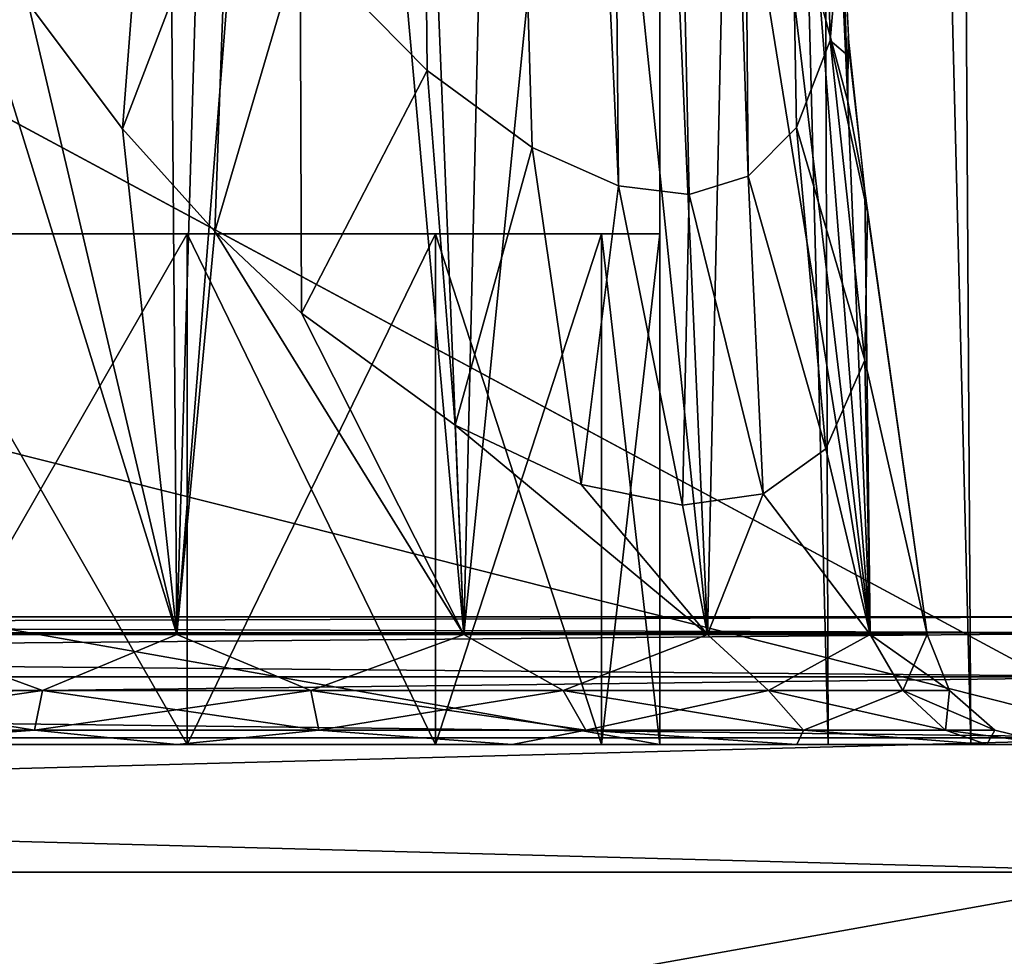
# Model space of a CAD drawing. Header units: millimetres. Extents: x -96 to 96, y -34 to 18.
# Tile 150 of 192: x 69.49 to 73.35, y -28.33 to -24.66. Entities that reach past the tile are written whole.
import ezdxf

# ---------------------------------------------------------------- set-up
doc = ezdxf.new("R2010")
doc.units = ezdxf.units.MM
doc.header["$LTSCALE"] = 65.185185
for name, color, linetype in [('102', 7, 'CONTINUOUS'), ('103', 7, 'CONTINUOUS'), ('146', 7, 'CONTINUOUS'), ('147', 7, 'CONTINUOUS'), ('161', 7, 'CONTINUOUS'), ('174', 7, 'CONTINUOUS'), ('2', 7, 'CONTINUOUS'), ('22', 7, 'CONTINUOUS'), ('24', 7, 'CONTINUOUS'), ('421', 7, 'CONTINUOUS'), ('422', 7, 'CONTINUOUS'), ('425', 7, 'CONTINUOUS'), ('426', 7, 'CONTINUOUS'), ('429', 7, 'CONTINUOUS'), ('430', 7, 'CONTINUOUS'), ('52', 7, 'CONTINUOUS'), ('523', 7, 'CONTINUOUS'), ('524', 7, 'CONTINUOUS'), ('525', 7, 'CONTINUOUS'), ('6', 7, 'CONTINUOUS'), ('68', 7, 'CONTINUOUS'), ('70', 7, 'CONTINUOUS'), ('73', 7, 'CONTINUOUS')]:
    doc.layers.add(name, color=color, linetype=linetype)

msp = doc.modelspace()

# ---------------------------------------------------------------- linework, layer by layer
at = {"layer": '102', "color": 7, "linetype": 'Continuous'}
for points in [[(74, -31.5262, -23.2618), (54.25, -31.5262, -23.2618), (74, -28, -23.4466), (74, -31.5262, -23.2618)], [(54.25, -31.5262, -23.2618), (54.25, -28, -23.4466), (74, -28, -23.4466), (54.25, -31.5262, -23.2618)]]:
    msp.add_3dface(points, dxfattribs=at)
at = {"layer": '103', "color": 7, "linetype": 'Continuous'}
for points in [[(54.25, -28, -23.4466), (54.25, -27.4738, -23.419), (74, -27.4738, -23.419), (54.25, -28, -23.4466)], [(74, -28, -23.4466), (54.25, -28, -23.4466), (74, -27.4738, -23.419), (74, -28, -23.4466)]]:
    msp.add_3dface(points, dxfattribs=at)
at = {"layer": '146', "color": 7, "linetype": 'Continuous'}
for points in [[(74, -31.5262, 23.2618), (54.25, -28, 23.4466), (54.25, -31.5262, 23.2618), (74, -31.5262, 23.2618)], [(74, -31.5262, 23.2618), (74, -28, 23.4466), (54.25, -28, 23.4466), (74, -31.5262, 23.2618)]]:
    msp.add_3dface(points, dxfattribs=at)
at = {"layer": '147', "color": 7, "linetype": 'Continuous'}
for points in [[(74, -28, 23.4466), (74, -27.4738, 23.419), (54.25, -27.4738, 23.419), (74, -28, 23.4466)], [(54.25, -28, 23.4466), (74, -28, 23.4466), (54.25, -27.4738, 23.419), (54.25, -28, 23.4466)]]:
    msp.add_3dface(points, dxfattribs=at)
at = {"layer": '161', "color": 7, "linetype": 'Continuous'}
for points in [[(74, -27.0627, 23.1621), (74, -27, 22.9197), (54.25, -27.0627, 23.1621), (74, -27.0627, 23.1621)], [(74, -27, 22.9197), (54.25, -27, 22.9197), (54.25, -27.0627, 23.1621), (74, -27, 22.9197)], [(74, -27.2353, 23.3438), (74, -27.0627, 23.1621), (54.25, -27.235, 23.3437), (74, -27.2353, 23.3438)], [(54.25, -27.235, 23.3437), (74, -27.0627, 23.1621), (54.25, -27.0627, 23.1621), (54.25, -27.235, 23.3437)], [(54.25, -27.4738, 23.419), (74, -27.2353, 23.3438), (54.25, -27.235, 23.3437), (54.25, -27.4738, 23.419)], [(54.25, -27.4738, 23.419), (74, -27.4738, 23.419), (74, -27.2353, 23.3438), (54.25, -27.4738, 23.419)]]:
    msp.add_3dface(points, dxfattribs=at)
at = {"layer": '174', "color": 7, "linetype": 'Continuous'}
for points in [[(54.25, -27, -22.9197), (74, -27.0627, -23.1621), (54.25, -27.0627, -23.1621), (54.25, -27, -22.9197)], [(54.25, -27, -22.9197), (74, -27, -22.9197), (74, -27.0627, -23.1621), (54.25, -27, -22.9197)], [(74, -27.0627, -23.1621), (74, -27.2353, -23.3438), (54.25, -27.0627, -23.1621), (74, -27.0627, -23.1621)], [(54.25, -27.0627, -23.1621), (74, -27.2353, -23.3438), (54.25, -27.235, -23.3437), (54.25, -27.0627, -23.1621)], [(74, -27.2353, -23.3438), (74, -27.4738, -23.419), (54.25, -27.235, -23.3437), (74, -27.2353, -23.3438)], [(74, -27.4738, -23.419), (54.25, -27.4738, -23.419), (54.25, -27.235, -23.3437), (74, -27.4738, -23.419)]]:
    msp.add_3dface(points, dxfattribs=at)
at = {"layer": '2', "color": 7, "linetype": 'Continuous'}
for points in [[(74, -27.5, 22.1466), (3.9737, 10.2026, 22.4756), (3.7894, -9.8053, 22.301), (74, -27.5, 22.1466)], [(74, 10.2026, 22.4756), (3.9737, 10.2026, 22.4756), (74, -27.5, 22.1466), (74, 10.2026, 22.4756)], [(3.6186, -27.5, 22.1466), (74, -27.5, 22.1466), (3.7894, -9.8053, 22.301), (3.6186, -27.5, 22.1466)]]:
    msp.add_3dface(points, dxfattribs=at)
at = {"layer": '22', "color": 7, "linetype": 'Continuous'}
for points in [[(72, -2, 20), (72, -27.5, 20.2225), (-72, -27.5, 20.2225), (72, -2, 20)], [(-72, -2, 20), (72, -2, 20), (-72, -27.5, 20.2225), (-72, -2, 20)]]:
    msp.add_3dface(points, dxfattribs=at)
at = {"layer": '24', "color": 7, "linetype": 'Continuous'}
for points in [[(-72, -2, -20), (-72, -27.5, -20.2225), (72, -27.5, -20.2225), (-72, -2, -20)], [(72, -2, -20), (-72, -2, -20), (72, -27.5, -20.2225), (72, -2, -20)]]:
    msp.add_3dface(points, dxfattribs=at)
at = {"layer": '421', "color": 7, "linetype": 'Continuous'}
for points in [[(70.1072, -27.0696, 19.5467), (69.1601, -24.0064, 18.9305), (68.9823, -27.0696, 19.3229), (70.1072, -27.0696, 19.5467)], [(69.525, -24.5955, 19.1327), (69.1601, -24.0064, 18.9305), (70.1072, -27.0696, 19.5467), (69.525, -24.5955, 19.1327)], [(69.8955, -25.0882, 19.2598), (69.525, -24.5955, 19.1327), (70.1072, -27.0696, 19.5467), (69.8955, -25.0882, 19.2598)], [(70.2561, -25.49, 19.3206), (69.8955, -25.0882, 19.2598), (70.1072, -27.0696, 19.5467), (70.2561, -25.49, 19.3206)], [(72.8025, -25.3324, 16.6072), (72.8081, -25.3736, 16.6451), (73.0467, -27.0696, 16.6072), (72.8025, -25.3324, 16.6072)], [(72.8081, -25.3736, 16.6451), (72.813, -25.4141, 16.6831), (73.0467, -27.0696, 16.6072), (72.8081, -25.3736, 16.6451)], [(72.813, -25.4141, 16.6831), (72.802, -25.9946, 17.3237), (73.0467, -27.0696, 16.6072), (72.813, -25.4141, 16.6831)], [(71.2321, -27.0696, 19.3229), (70.2561, -25.49, 19.3206), (70.1072, -27.0696, 19.5467), (71.2321, -27.0696, 19.3229)], [(70.5966, -25.8103, 19.326), (70.2561, -25.49, 19.3206), (71.2321, -27.0696, 19.3229), (70.5966, -25.8103, 19.326)], [(71.1983, -26.2487, 19.212), (70.5966, -25.8103, 19.326), (71.2321, -27.0696, 19.3229), (71.1983, -26.2487, 19.212)], [(72.802, -25.9946, 17.3237), (72.6501, -26.3412, 17.8653), (72.8229, -27.0696, 17.7321), (72.802, -25.9946, 17.3237)], [(73.0467, -27.0696, 16.6072), (72.802, -25.9946, 17.3237), (72.8229, -27.0696, 17.7321), (73.0467, -27.0696, 16.6072)], [(71.6918, -26.4815, 18.9843), (71.1983, -26.2487, 19.212), (72.1857, -27.0696, 18.6857), (71.6918, -26.4815, 18.9843)], [(72.1857, -27.0696, 18.6857), (71.1983, -26.2487, 19.212), (71.2321, -27.0696, 19.3229), (72.1857, -27.0696, 18.6857)], [(72.6501, -26.3412, 17.8653), (72.4042, -26.5185, 18.3145), (72.8229, -27.0696, 17.7321), (72.6501, -26.3412, 17.8653)], [(72.0878, -26.5625, 18.6818), (71.6918, -26.4815, 18.9843), (72.1857, -27.0696, 18.6857), (72.0878, -26.5625, 18.6818)], [(72.4042, -26.5185, 18.3145), (72.0878, -26.5625, 18.6818), (72.1857, -27.0696, 18.6857), (72.4042, -26.5185, 18.3145)], [(72.8229, -27.0696, 17.7321), (72.4042, -26.5185, 18.3145), (72.1857, -27.0696, 18.6857), (72.8229, -27.0696, 17.7321)]]:
    msp.add_3dface(points, dxfattribs=at)
at = {"layer": '422', "color": 7, "linetype": 'Continuous'}
for points in [[(69.4597, -18.7648, 14.9573), (69.8162, -19.1803, 14.7997), (68.9823, -27.0696, 13.8914), (69.4597, -18.7648, 14.9573)], [(69.8162, -19.1803, 14.7997), (70.0461, -19.4978, 14.7328), (68.9823, -27.0696, 13.8914), (69.8162, -19.1803, 14.7997)], [(68.9823, -27.0696, 13.8914), (70.0461, -19.4978, 14.7328), (70.1072, -27.0696, 13.6677), (68.9823, -27.0696, 13.8914)], [(70.0461, -19.4978, 14.7328), (70.3183, -19.909, 14.6856), (70.1072, -27.0696, 13.6677), (70.0461, -19.4978, 14.7328)], [(70.3183, -19.909, 14.6856), (70.6343, -20.4221, 14.6724), (70.1072, -27.0696, 13.6677), (70.3183, -19.909, 14.6856)], [(70.1072, -27.0696, 13.6677), (70.6343, -20.4221, 14.6724), (71.2321, -27.0696, 13.8914), (70.1072, -27.0696, 13.6677)], [(70.6343, -20.4221, 14.6724), (70.9881, -21.0328, 14.7107), (71.2321, -27.0696, 13.8914), (70.6343, -20.4221, 14.6724)], [(70.9881, -21.0328, 14.7107), (71.3563, -21.7052, 14.8137), (71.2321, -27.0696, 13.8914), (70.9881, -21.0328, 14.7107)], [(71.3563, -21.7052, 14.8137), (71.7014, -22.3738, 14.9778), (71.2321, -27.0696, 13.8914), (71.3563, -21.7052, 14.8137)], [(71.2321, -27.0696, 13.8914), (71.7014, -22.3738, 14.9778), (72.1857, -27.0696, 14.5286), (71.2321, -27.0696, 13.8914)], [(71.7014, -22.3738, 14.9778), (72.0063, -23.0067, 15.1919), (72.1857, -27.0696, 14.5286), (71.7014, -22.3738, 14.9778)], [(72.0063, -23.0067, 15.1919), (72.2636, -23.5889, 15.4436), (72.1857, -27.0696, 14.5286), (72.0063, -23.0067, 15.1919)], [(72.1857, -27.0696, 14.5286), (72.2636, -23.5889, 15.4436), (72.8229, -27.0696, 15.4823), (72.1857, -27.0696, 14.5286)], [(72.2636, -23.5889, 15.4436), (72.4702, -24.1126, 15.7204), (72.8229, -27.0696, 15.4823), (72.2636, -23.5889, 15.4436)], [(72.4702, -24.1126, 15.7204), (72.6262, -24.5742, 16.0104), (72.8229, -27.0696, 15.4823), (72.4702, -24.1126, 15.7204)], [(72.6262, -24.5742, 16.0104), (72.7361, -24.9803, 16.3084), (72.8229, -27.0696, 15.4823), (72.6262, -24.5742, 16.0104)], [(72.7361, -24.9803, 16.3084), (72.8025, -25.3324, 16.6072), (72.8229, -27.0696, 15.4823), (72.7361, -24.9803, 16.3084)], [(72.8025, -25.3324, 16.6072), (73.0467, -27.0696, 16.6072), (72.8229, -27.0696, 15.4823), (72.8025, -25.3324, 16.6072)]]:
    msp.add_3dface(points, dxfattribs=at)
at = {"layer": '425', "color": 7, "linetype": 'Continuous'}
for points in [[(72.6785, -23.7337, 16.6157), (72.7361, -24.9803, 16.3084), (72.6262, -24.5742, 16.0104), (72.6785, -23.7337, 16.6157)], [(72.6785, -23.7337, 16.6157), (72.7109, -24.1151, 16.8957), (72.7361, -24.9803, 16.3084), (72.6785, -23.7337, 16.6157)], [(72.7361, -24.9803, 16.3084), (72.7109, -24.1151, 16.8957), (72.7371, -24.7253, 16.7517), (72.7361, -24.9803, 16.3084)], [(72.8025, -25.3324, 16.6072), (72.7361, -24.9803, 16.3084), (72.7371, -24.7253, 16.7517), (72.8025, -25.3324, 16.6072)]]:
    msp.add_3dface(points, dxfattribs=at)
at = {"layer": '426', "color": 7, "linetype": 'Continuous'}
for points in [[(70.0113, -23.579, 19.157), (69.525, -24.5955, 19.1327), (69.8955, -25.0882, 19.2598), (70.0113, -23.579, 19.157)], [(70.3104, -24.0039, 19.2049), (70.0113, -23.579, 19.157), (69.8955, -25.0882, 19.2598), (70.3104, -24.0039, 19.2049)], [(70.3104, -24.0039, 19.2049), (69.8955, -25.0882, 19.2598), (70.2561, -25.49, 19.3206), (70.3104, -24.0039, 19.2049)], [(70.5912, -24.3536, 19.2122), (70.3104, -24.0039, 19.2049), (70.2561, -25.49, 19.3206), (70.5912, -24.3536, 19.2122)], [(72.7133, -24.1969, 16.9607), (72.6671, -24.7421, 17.4595), (72.7435, -24.807, 16.8216), (72.7133, -24.1969, 16.9607)], [(70.5912, -24.3536, 19.2122), (70.2561, -25.49, 19.3206), (70.5966, -25.8103, 19.326), (70.5912, -24.3536, 19.2122)], [(71.0883, -24.859, 19.1361), (70.5912, -24.3536, 19.2122), (70.5966, -25.8103, 19.326), (71.0883, -24.859, 19.1361)], [(72.6671, -24.7421, 17.4595), (72.5352, -25.083, 17.8775), (72.802, -25.9946, 17.3237), (72.6671, -24.7421, 17.4595)], [(72.6671, -24.7421, 17.4595), (72.802, -25.9946, 17.3237), (72.813, -25.4141, 16.6831), (72.6671, -24.7421, 17.4595)], [(72.6671, -24.7421, 17.4595), (72.813, -25.4141, 16.6831), (72.7435, -24.807, 16.8216), (72.6671, -24.7421, 17.4595)], [(71.0883, -24.859, 19.1361), (70.5966, -25.8103, 19.326), (71.1983, -26.2487, 19.212), (71.0883, -24.859, 19.1361)], [(71.5, -25.1606, 18.9781), (71.0883, -24.859, 19.1361), (71.1983, -26.2487, 19.212), (71.5, -25.1606, 18.9781)], [(72.5352, -25.083, 17.8775), (72.3462, -25.2732, 18.2271), (72.6501, -26.3412, 17.8653), (72.5352, -25.083, 17.8775)], [(72.5352, -25.083, 17.8775), (72.6501, -26.3412, 17.8653), (72.802, -25.9946, 17.3237), (72.5352, -25.083, 17.8775)], [(71.5, -25.1606, 18.9781), (71.1983, -26.2487, 19.212), (71.6918, -26.4815, 18.9843), (71.5, -25.1606, 18.9781)], [(71.838, -25.3114, 18.7676), (71.5, -25.1606, 18.9781), (71.6918, -26.4815, 18.9843), (71.838, -25.3114, 18.7676)], [(72.3462, -25.2732, 18.2271), (72.1149, -25.3447, 18.519), (72.4042, -26.5185, 18.3145), (72.3462, -25.2732, 18.2271)], [(72.3462, -25.2732, 18.2271), (72.4042, -26.5185, 18.3145), (72.6501, -26.3412, 17.8653), (72.3462, -25.2732, 18.2271)], [(71.838, -25.3114, 18.7676), (71.6918, -26.4815, 18.9843), (72.0878, -26.5625, 18.6818), (71.838, -25.3114, 18.7676)], [(72.1149, -25.3447, 18.519), (71.838, -25.3114, 18.7676), (72.0878, -26.5625, 18.6818), (72.1149, -25.3447, 18.519)], [(72.1149, -25.3447, 18.519), (72.0878, -26.5625, 18.6818), (72.4042, -26.5185, 18.3145), (72.1149, -25.3447, 18.519)]]:
    msp.add_3dface(points, dxfattribs=at)
at = {"layer": '429', "color": 7, "linetype": 'Continuous'}
for points in [[(68.9823, -27.0696, 13.8914), (69.5816, -27.2892, 13.6264), (68.5938, -27.2892, 13.9859), (68.9823, -27.0696, 13.8914)], [(68.9823, -27.0696, 13.8914), (70.1072, -27.0696, 13.6677), (69.5816, -27.2892, 13.6264), (68.9823, -27.0696, 13.8914)], [(70.1072, -27.0696, 13.6677), (70.6328, -27.2892, 13.6264), (69.5816, -27.2892, 13.6264), (70.1072, -27.0696, 13.6677)], [(70.1072, -27.0696, 13.6677), (71.2321, -27.0696, 13.8914), (70.6328, -27.2892, 13.6264), (70.1072, -27.0696, 13.6677)], [(71.2321, -27.0696, 13.8914), (71.6205, -27.2892, 13.9859), (70.6328, -27.2892, 13.6264), (71.2321, -27.0696, 13.8914)], [(71.2321, -27.0696, 13.8914), (72.1857, -27.0696, 14.5286), (71.6205, -27.2892, 13.9859), (71.2321, -27.0696, 13.8914)], [(72.1857, -27.0696, 14.5286), (72.4258, -27.2892, 14.6616), (71.6205, -27.2892, 13.9859), (72.1857, -27.0696, 14.5286)], [(72.1857, -27.0696, 14.5286), (72.8229, -27.0696, 15.4823), (72.4258, -27.2892, 14.6616), (72.1857, -27.0696, 14.5286)], [(72.8229, -27.0696, 15.4823), (72.9514, -27.2892, 15.572), (72.4258, -27.2892, 14.6616), (72.8229, -27.0696, 15.4823)], [(72.8229, -27.0696, 15.4823), (73.0467, -27.0696, 16.6072), (72.9514, -27.2892, 15.572), (72.8229, -27.0696, 15.4823)], [(73.0467, -27.0696, 16.6072), (73.1339, -27.2892, 16.6072), (72.9514, -27.2892, 15.572), (73.0467, -27.0696, 16.6072)], [(69.5506, -27.4443, 13.4506), (68.5045, -27.4443, 13.8313), (69.5816, -27.2892, 13.6264), (69.5506, -27.4443, 13.4506)], [(69.5816, -27.2892, 13.6264), (68.5045, -27.4443, 13.8313), (68.5938, -27.2892, 13.9859), (69.5816, -27.2892, 13.6264)], [(70.6328, -27.2892, 13.6264), (69.5506, -27.4443, 13.4506), (69.5816, -27.2892, 13.6264), (70.6328, -27.2892, 13.6264)], [(70.6638, -27.4443, 13.4506), (69.5506, -27.4443, 13.4506), (70.6328, -27.2892, 13.6264), (70.6638, -27.4443, 13.4506)], [(71.6205, -27.2892, 13.9859), (70.6638, -27.4443, 13.4506), (70.6328, -27.2892, 13.6264), (71.6205, -27.2892, 13.9859)], [(71.7098, -27.4443, 13.8313), (70.6638, -27.4443, 13.4506), (71.6205, -27.2892, 13.9859), (71.7098, -27.4443, 13.8313)], [(72.4258, -27.2892, 14.6616), (71.7098, -27.4443, 13.8313), (71.6205, -27.2892, 13.9859), (72.4258, -27.2892, 14.6616)], [(72.5625, -27.4443, 14.5469), (71.7098, -27.4443, 13.8313), (72.4258, -27.2892, 14.6616), (72.5625, -27.4443, 14.5469)], [(72.9514, -27.2892, 15.572), (72.5625, -27.4443, 14.5469), (72.4258, -27.2892, 14.6616), (72.9514, -27.2892, 15.572)], [(73.1191, -27.4443, 15.5109), (72.5625, -27.4443, 14.5469), (72.9514, -27.2892, 15.572), (73.1191, -27.4443, 15.5109)], [(73.1339, -27.2892, 16.6072), (73.1191, -27.4443, 15.5109), (72.9514, -27.2892, 15.572), (73.1339, -27.2892, 16.6072)], [(73.3124, -27.4443, 16.6072), (73.1191, -27.4443, 15.5109), (73.1339, -27.2892, 16.6072), (73.3124, -27.4443, 16.6072)], [(69.5506, -27.4443, 13.4506), (68.7928, -27.5, 13.434), (68.5045, -27.4443, 13.8313), (69.5506, -27.4443, 13.4506)], [(70.1072, -27.5, 13.1725), (68.7928, -27.5, 13.434), (69.5506, -27.4443, 13.4506), (70.1072, -27.5, 13.1725)], [(70.6638, -27.4443, 13.4506), (70.1072, -27.5, 13.1725), (69.5506, -27.4443, 13.4506), (70.6638, -27.4443, 13.4506)], [(71.4216, -27.5, 13.434), (70.1072, -27.5, 13.1725), (70.6638, -27.4443, 13.4506), (71.4216, -27.5, 13.434)], [(71.7098, -27.4443, 13.8313), (71.4216, -27.5, 13.434), (70.6638, -27.4443, 13.4506), (71.7098, -27.4443, 13.8313)], [(72.5359, -27.5, 14.1786), (71.4216, -27.5, 13.434), (71.7098, -27.4443, 13.8313), (72.5359, -27.5, 14.1786)], [(72.5625, -27.4443, 14.5469), (72.5359, -27.5, 14.1786), (71.7098, -27.4443, 13.8313), (72.5625, -27.4443, 14.5469)], [(73.2804, -27.5, 15.2929), (72.5359, -27.5, 14.1786), (72.5625, -27.4443, 14.5469), (73.2804, -27.5, 15.2929)], [(73.1191, -27.4443, 15.5109), (73.2804, -27.5, 15.2929), (72.5625, -27.4443, 14.5469), (73.1191, -27.4443, 15.5109)], [(73.3124, -27.4443, 16.6072), (73.2804, -27.5, 15.2929), (73.1191, -27.4443, 15.5109), (73.3124, -27.4443, 16.6072)], [(73.5418, -27.5, 16.6072), (73.2804, -27.5, 15.2929), (73.3124, -27.4443, 16.6072), (73.5418, -27.5, 16.6072)]]:
    msp.add_3dface(points, dxfattribs=at)
at = {"layer": '430', "color": 7, "linetype": 'Continuous'}
for points in [[(68.9823, -27.0696, 19.3229), (68.5938, -27.2892, 19.2284), (69.5816, -27.2892, 19.5879), (68.9823, -27.0696, 19.3229)], [(70.1072, -27.0696, 19.5467), (68.9823, -27.0696, 19.3229), (69.5816, -27.2892, 19.5879), (70.1072, -27.0696, 19.5467)], [(70.1072, -27.0696, 19.5467), (69.5816, -27.2892, 19.5879), (70.6328, -27.2892, 19.5879), (70.1072, -27.0696, 19.5467)], [(71.2321, -27.0696, 19.3229), (70.1072, -27.0696, 19.5467), (70.6328, -27.2892, 19.5879), (71.2321, -27.0696, 19.3229)], [(71.2321, -27.0696, 19.3229), (70.6328, -27.2892, 19.5879), (71.6205, -27.2892, 19.2284), (71.2321, -27.0696, 19.3229)], [(72.1857, -27.0696, 18.6857), (71.2321, -27.0696, 19.3229), (71.6205, -27.2892, 19.2284), (72.1857, -27.0696, 18.6857)], [(72.1857, -27.0696, 18.6857), (71.6205, -27.2892, 19.2284), (72.4258, -27.2892, 18.5527), (72.1857, -27.0696, 18.6857)], [(72.8229, -27.0696, 17.7321), (72.1857, -27.0696, 18.6857), (72.4258, -27.2892, 18.5527), (72.8229, -27.0696, 17.7321)], [(72.8229, -27.0696, 17.7321), (72.4258, -27.2892, 18.5527), (72.9514, -27.2892, 17.6424), (72.8229, -27.0696, 17.7321)], [(73.1339, -27.2892, 16.6072), (72.8229, -27.0696, 17.7321), (72.9514, -27.2892, 17.6424), (73.1339, -27.2892, 16.6072)], [(73.0467, -27.0696, 16.6072), (72.8229, -27.0696, 17.7321), (73.1339, -27.2892, 16.6072), (73.0467, -27.0696, 16.6072)], [(68.5045, -27.4443, 19.383), (69.5506, -27.4443, 19.7637), (68.5938, -27.2892, 19.2284), (68.5045, -27.4443, 19.383)], [(68.5938, -27.2892, 19.2284), (69.5506, -27.4443, 19.7637), (69.5816, -27.2892, 19.5879), (68.5938, -27.2892, 19.2284)], [(69.5506, -27.4443, 19.7637), (70.6638, -27.4443, 19.7637), (69.5816, -27.2892, 19.5879), (69.5506, -27.4443, 19.7637)], [(69.5816, -27.2892, 19.5879), (70.6638, -27.4443, 19.7637), (70.6328, -27.2892, 19.5879), (69.5816, -27.2892, 19.5879)], [(70.6328, -27.2892, 19.5879), (71.7098, -27.4443, 19.383), (71.6205, -27.2892, 19.2284), (70.6328, -27.2892, 19.5879)], [(70.6638, -27.4443, 19.7637), (71.7098, -27.4443, 19.383), (70.6328, -27.2892, 19.5879), (70.6638, -27.4443, 19.7637)], [(71.6205, -27.2892, 19.2284), (72.5625, -27.4443, 18.6675), (72.4258, -27.2892, 18.5527), (71.6205, -27.2892, 19.2284)], [(71.7098, -27.4443, 19.383), (72.5625, -27.4443, 18.6675), (71.6205, -27.2892, 19.2284), (71.7098, -27.4443, 19.383)], [(72.4258, -27.2892, 18.5527), (73.1191, -27.4443, 17.7034), (72.9514, -27.2892, 17.6424), (72.4258, -27.2892, 18.5527)], [(72.5625, -27.4443, 18.6675), (73.1191, -27.4443, 17.7034), (72.4258, -27.2892, 18.5527), (72.5625, -27.4443, 18.6675)], [(73.1191, -27.4443, 17.7034), (73.3124, -27.4443, 16.6072), (72.9514, -27.2892, 17.6424), (73.1191, -27.4443, 17.7034)], [(73.3124, -27.4443, 16.6072), (73.1339, -27.2892, 16.6072), (72.9514, -27.2892, 17.6424), (73.3124, -27.4443, 16.6072)], [(68.5045, -27.4443, 19.383), (68.7928, -27.5, 19.7803), (69.5506, -27.4443, 19.7637), (68.5045, -27.4443, 19.383)], [(68.7928, -27.5, 19.7803), (70.1072, -27.5, 20.0418), (69.5506, -27.4443, 19.7637), (68.7928, -27.5, 19.7803)], [(69.5506, -27.4443, 19.7637), (70.1072, -27.5, 20.0418), (70.6638, -27.4443, 19.7637), (69.5506, -27.4443, 19.7637)], [(70.1072, -27.5, 20.0418), (71.4216, -27.5, 19.7803), (70.6638, -27.4443, 19.7637), (70.1072, -27.5, 20.0418)], [(70.6638, -27.4443, 19.7637), (71.4216, -27.5, 19.7803), (71.7098, -27.4443, 19.383), (70.6638, -27.4443, 19.7637)], [(71.4216, -27.5, 19.7803), (72.5359, -27.5, 19.0358), (71.7098, -27.4443, 19.383), (71.4216, -27.5, 19.7803)], [(71.7098, -27.4443, 19.383), (72.5359, -27.5, 19.0358), (72.5625, -27.4443, 18.6675), (71.7098, -27.4443, 19.383)], [(72.5359, -27.5, 19.0358), (73.2804, -27.5, 17.9214), (72.5625, -27.4443, 18.6675), (72.5359, -27.5, 19.0358)], [(72.5625, -27.4443, 18.6675), (73.2804, -27.5, 17.9214), (73.1191, -27.4443, 17.7034), (72.5625, -27.4443, 18.6675)], [(73.2804, -27.5, 17.9214), (73.5418, -27.5, 16.6072), (73.1191, -27.4443, 17.7034), (73.2804, -27.5, 17.9214)], [(73.5418, -27.5, 16.6072), (73.3124, -27.4443, 16.6072), (73.1191, -27.4443, 17.7034), (73.5418, -27.5, 16.6072)]]:
    msp.add_3dface(points, dxfattribs=at)
at = {"layer": '52', "color": 7, "linetype": 'Continuous'}
for points in [[(72, -2, -20), (72.6592, -27.5, -20.0914), (72.574, -2, -19.8858), (72, -2, -20)], [(72, -2, -20), (72, -27.5, -20.2225), (72.6592, -27.5, -20.0914), (72, -2, -20)], [(72.574, -2, -19.8858), (73.218, -27.5, -19.718), (73.0607, -2, -19.5607), (72.574, -2, -19.8858)], [(72.6592, -27.5, -20.0914), (73.218, -27.5, -19.718), (72.574, -2, -19.8858), (72.6592, -27.5, -20.0914)], [(73.0607, -2, -19.5607), (73.5914, -27.5, -19.1592), (73.3858, -2, -19.074), (73.0607, -2, -19.5607)], [(73.218, -27.5, -19.718), (73.5914, -27.5, -19.1592), (73.0607, -2, -19.5607), (73.218, -27.5, -19.718)]]:
    msp.add_3dface(points, dxfattribs=at)
at = {"layer": '523', "color": 7, "linetype": 'Continuous'}
for points in [[(70.148, -25.5, -18.2716), (69, -25.5, -18.5), (70.148, -25.5, -12.7284), (70.148, -25.5, -18.2716)], [(70.148, -25.5, -12.7284), (69, -25.5, -18.5), (69, -25.5, -12.5), (70.148, -25.5, -12.7284)], [(71.1213, -25.5, -17.6213), (70.148, -25.5, -18.2716), (71.1213, -25.5, -13.3787), (71.1213, -25.5, -17.6213)], [(71.1213, -25.5, -13.3787), (70.148, -25.5, -18.2716), (70.148, -25.5, -12.7284), (71.1213, -25.5, -13.3787)], [(71.7716, -25.5, -16.648), (71.1213, -25.5, -17.6213), (71.7716, -25.5, -14.352), (71.7716, -25.5, -16.648)], [(71.7716, -25.5, -14.352), (71.1213, -25.5, -17.6213), (71.1213, -25.5, -13.3787), (71.7716, -25.5, -14.352)], [(72, -25.5, -15.5), (71.7716, -25.5, -16.648), (71.7716, -25.5, -14.352), (72, -25.5, -15.5)]]:
    msp.add_3dface(points, dxfattribs=at)
at = {"layer": '524', "color": 7, "linetype": 'Continuous'}
for points in [[(70.148, -27.5, -12.7284), (70.148, -25.5, -12.7284), (69, -25.5, -12.5), (70.148, -27.5, -12.7284)], [(69, -27.5, -12.5), (70.148, -27.5, -12.7284), (69, -25.5, -12.5), (69, -27.5, -12.5)], [(71.1213, -27.5, -13.3787), (71.1213, -25.5, -13.3787), (70.148, -25.5, -12.7284), (71.1213, -27.5, -13.3787)], [(70.148, -27.5, -12.7284), (71.1213, -27.5, -13.3787), (70.148, -25.5, -12.7284), (70.148, -27.5, -12.7284)], [(71.7716, -27.5, -14.3519), (71.7716, -25.5, -14.352), (71.1213, -25.5, -13.3787), (71.7716, -27.5, -14.3519)], [(71.1213, -27.5, -13.3787), (71.7716, -27.5, -14.3519), (71.1213, -25.5, -13.3787), (71.1213, -27.5, -13.3787)], [(72, -27.5, -15.5), (72, -25.5, -15.5), (71.7716, -25.5, -14.352), (72, -27.5, -15.5)], [(71.7716, -27.5, -14.3519), (72, -27.5, -15.5), (71.7716, -25.5, -14.352), (71.7716, -27.5, -14.3519)]]:
    msp.add_3dface(points, dxfattribs=at)
at = {"layer": '525', "color": 7, "linetype": 'Continuous'}
for points in [[(70.148, -27.5, -18.2716), (69, -27.5, -18.5), (70.148, -25.5, -18.2716), (70.148, -27.5, -18.2716)], [(69, -27.5, -18.5), (69, -25.5, -18.5), (70.148, -25.5, -18.2716), (69, -27.5, -18.5)], [(70.148, -27.5, -18.2716), (70.148, -25.5, -18.2716), (71.1213, -25.5, -17.6213), (70.148, -27.5, -18.2716)], [(71.1213, -27.5, -17.6213), (70.148, -27.5, -18.2716), (71.1213, -25.5, -17.6213), (71.1213, -27.5, -17.6213)], [(71.1213, -27.5, -17.6213), (71.1213, -25.5, -17.6213), (71.7716, -25.5, -16.648), (71.1213, -27.5, -17.6213)], [(71.7716, -27.5, -16.6481), (71.1213, -27.5, -17.6213), (71.7716, -25.5, -16.648), (71.7716, -27.5, -16.6481)], [(71.7716, -27.5, -16.6481), (71.7716, -25.5, -16.648), (72, -25.5, -15.5), (71.7716, -27.5, -16.6481)], [(72, -27.5, -15.5), (71.7716, -27.5, -16.6481), (72, -25.5, -15.5), (72, -27.5, -15.5)]]:
    msp.add_3dface(points, dxfattribs=at)
at = {"layer": '6', "color": 7, "linetype": 'Continuous'}
for points in [[(74, 10.2026, -22.4756), (74, -27.5, -22.1466), (3.6186, -27.5, -22.1466), (74, 10.2026, -22.4756)], [(3.8118, -7.4278, -22.3217), (74, 10.2026, -22.4756), (3.6186, -27.5, -22.1466), (3.8118, -7.4278, -22.3217)]]:
    msp.add_3dface(points, dxfattribs=at)
at = {"layer": '68', "color": 7, "linetype": 'Continuous'}
for points in [[(73.3466, -27.5, 20.3466), (-49.605, -27.5, 20.2305), (-73.3466, -27.5, 20.3466), (73.3466, -27.5, 20.3466)], [(-73.3466, -27.5, -20.3466), (49.605, -27.5, -20.2305), (73.3466, -27.5, -20.3466), (-73.3466, -27.5, -20.3466)], [(-49.605, -27.5, 20.2305), (73.3466, -27.5, 20.3466), (50.2064, -27.5, 20.263), (-49.605, -27.5, 20.2305)], [(50.395, -27.5, -20.2305), (73.3466, -27.5, -20.3466), (49.605, -27.5, -20.2305), (50.395, -27.5, -20.2305)], [(50.2064, -27.5, 20.263), (73.3466, -27.5, 20.3466), (50.9756, -27.5, 19.9829), (50.2064, -27.5, 20.263)], [(73.3466, -27.5, -20.3466), (50.395, -27.5, -20.2305), (69, -27.5, -18.5), (73.3466, -27.5, -20.3466)], [(50.9756, -27.5, 19.9829), (73.3466, -27.5, 20.3466), (51.5372, -27.5, 19.3874), (50.9756, -27.5, 19.9829)], [(51.5372, -27.5, 19.3874), (73.3466, -27.5, 20.3466), (51.772, -27.5, 18.6033), (51.5372, -27.5, 19.3874)], [(70.1072, -27.5, 20.0418), (56.4, -27.5, 18.3), (51.772, -27.5, 18.6033), (70.1072, -27.5, 20.0418)], [(73.3466, -27.5, 20.3466), (70.1072, -27.5, 20.0418), (51.772, -27.5, 18.6033), (73.3466, -27.5, 20.3466)], [(68.7928, -27.5, 19.7803), (56.4, -27.5, 18.3), (70.1072, -27.5, 20.0418), (68.7928, -27.5, 19.7803)], [(68.7928, -27.5, 13.434), (70.1072, -27.5, 13.1725), (69, -27.5, -12.5), (68.7928, -27.5, 13.434)], [(69, -27.5, -12.5), (70.1072, -27.5, 13.1725), (70.148, -27.5, -12.7284), (69, -27.5, -12.5)], [(70.148, -27.5, -18.2716), (73.3466, -27.5, -20.3466), (69, -27.5, -18.5), (70.148, -27.5, -18.2716)], [(70.1072, -27.5, 20.0418), (73.3466, -27.5, 20.3466), (71.4216, -27.5, 19.7803), (70.1072, -27.5, 20.0418)], [(70.1072, -27.5, 13.1725), (71.4216, -27.5, 13.434), (70.148, -27.5, -12.7284), (70.1072, -27.5, 13.1725)], [(71.1213, -27.5, -17.6213), (73.3466, -27.5, -20.3466), (70.148, -27.5, -18.2716), (71.1213, -27.5, -17.6213)], [(70.148, -27.5, -12.7284), (71.4216, -27.5, 13.434), (71.1213, -27.5, -13.3787), (70.148, -27.5, -12.7284)], [(71.7716, -27.5, -16.6481), (73.3466, -27.5, -20.3466), (71.1213, -27.5, -17.6213), (71.7716, -27.5, -16.6481)], [(71.1213, -27.5, -13.3787), (71.4216, -27.5, 13.434), (71.7716, -27.5, -14.3519), (71.1213, -27.5, -13.3787)], [(71.4216, -27.5, 19.7803), (73.3466, -27.5, 20.3466), (72.5359, -27.5, 19.0358), (71.4216, -27.5, 19.7803)], [(71.4216, -27.5, 13.434), (72.5359, -27.5, 14.1786), (71.7716, -27.5, -14.3519), (71.4216, -27.5, 13.434)], [(72, -27.5, -15.5), (73.3466, -27.5, -20.3466), (71.7716, -27.5, -16.6481), (72, -27.5, -15.5)], [(71.7716, -27.5, -14.3519), (72.5359, -27.5, 14.1786), (72, -27.5, -15.5), (71.7716, -27.5, -14.3519)], [(73.2804, -27.5, 15.2929), (73.3466, -27.5, -20.3466), (72, -27.5, -15.5), (73.2804, -27.5, 15.2929)], [(72.5359, -27.5, 14.1786), (73.2804, -27.5, 15.2929), (72, -27.5, -15.5), (72.5359, -27.5, 14.1786)], [(72.5359, -27.5, 19.0358), (73.3466, -27.5, 20.3466), (73.2804, -27.5, 17.9214), (72.5359, -27.5, 19.0358)], [(73.5418, -27.5, 16.6072), (73.3466, -27.5, -20.3466), (73.2804, -27.5, 15.2929), (73.5418, -27.5, 16.6072)], [(73.2804, -27.5, 17.9214), (73.3466, -27.5, 20.3466), (73.5418, -27.5, 16.6072), (73.2804, -27.5, 17.9214)], [(73.5966, -27.5, 20.2796), (73.3466, -27.5, -20.3466), (73.5418, -27.5, 16.6072), (73.5966, -27.5, 20.2796)], [(73.3466, -27.5, -20.3466), (73.5966, -27.5, 20.2796), (73.5966, -27.5, -20.2796), (73.3466, -27.5, -20.3466)], [(73.3466, -27.5, 20.3466), (73.5966, -27.5, 20.2796), (73.5418, -27.5, 16.6072), (73.3466, -27.5, 20.3466)]]:
    msp.add_3dface(points, dxfattribs=at)
at = {"layer": '70', "color": 7, "linetype": 'Continuous'}
for points in [[(54.25, -27, 22.3903), (74, -27, 22.9197), (74, -27, 22.3903), (54.25, -27, 22.3903)], [(54.25, -27, 22.9197), (74, -27, 22.9197), (54.25, -27, 22.3903), (54.25, -27, 22.9197)], [(74, -27, -22.3903), (54.25, -27, -22.9197), (54.25, -27, -22.3903), (74, -27, -22.3903)], [(74, -27, -22.9197), (54.25, -27, -22.9197), (74, -27, -22.3903), (74, -27, -22.9197)]]:
    msp.add_3dface(points, dxfattribs=at)
at = {"layer": '73', "color": 7, "linetype": 'Continuous'}
for points in [[(70.5912, -24.3536, 19.2122), (71.0883, -24.859, 19.1361), (70.8854, -4.4913, 18.8214), (70.5912, -24.3536, 19.2122)], [(71.0883, -24.859, 19.1361), (71.5, -25.1606, 18.9781), (70.8854, -4.4913, 18.8214), (71.0883, -24.859, 19.1361)], [(70.8854, -4.4913, 18.8214), (71.838, -25.3114, 18.7676), (71.6507, -4.4913, 18.4529), (70.8854, -4.4913, 18.8214)], [(71.5, -25.1606, 18.9781), (71.838, -25.3114, 18.7676), (70.8854, -4.4913, 18.8214), (71.5, -25.1606, 18.9781)], [(71.838, -25.3114, 18.7676), (72.1149, -25.3447, 18.519), (71.6507, -4.4913, 18.4529), (71.838, -25.3114, 18.7676)], [(71.6507, -4.4913, 18.4529), (72.3462, -25.2732, 18.2271), (72.1803, -4.4913, 17.7888), (71.6507, -4.4913, 18.4529)], [(72.1149, -25.3447, 18.519), (72.3462, -25.2732, 18.2271), (71.6507, -4.4913, 18.4529), (72.1149, -25.3447, 18.519)], [(72.3462, -25.2732, 18.2271), (72.5352, -25.083, 17.8775), (72.1803, -4.4913, 17.7888), (72.3462, -25.2732, 18.2271)], [(72.6671, -24.7421, 17.4595), (72.7133, -24.1969, 16.9607), (72.1803, -4.4913, 17.7888), (72.6671, -24.7421, 17.4595)], [(72.5352, -25.083, 17.8775), (72.6671, -24.7421, 17.4595), (72.1803, -4.4913, 17.7888), (72.5352, -25.083, 17.8775)]]:
    msp.add_3dface(points, dxfattribs=at)

doc.saveas('drawing.dxf')
